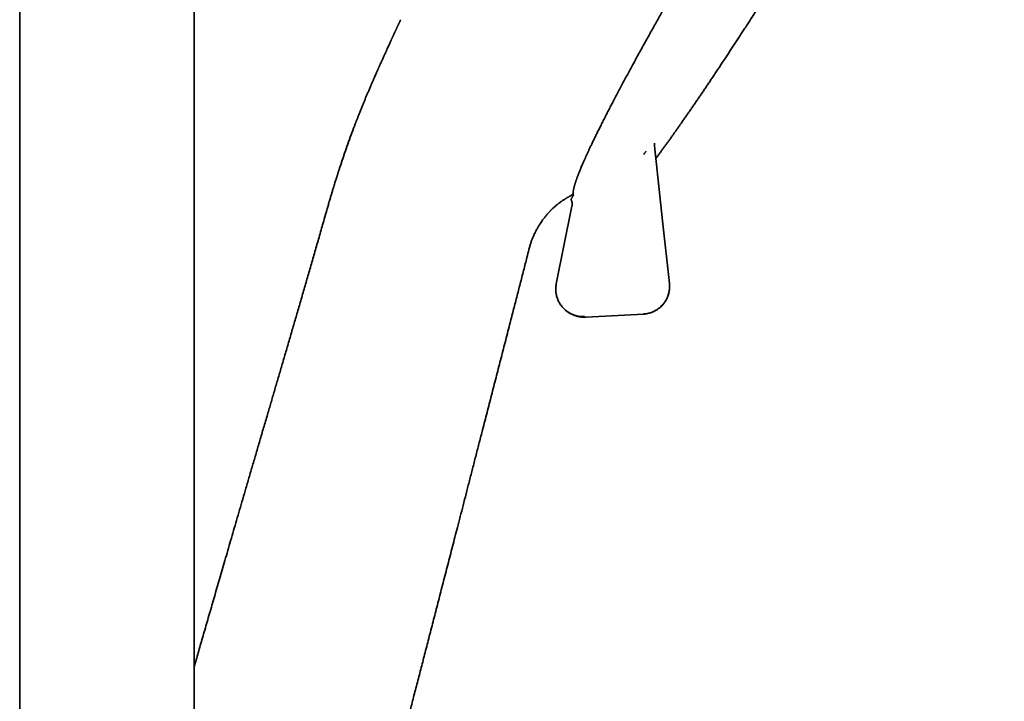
# Model space of a CAD drawing. Header units: millimetres. Extents: x 8 to 852, y 12 to 1820.
# Tile 25 of 27: x 720 to 827, y 1581 to 1656. Entities that reach past the tile are written whole.
import ezdxf

# ---------------------------------------------------------------- set-up
doc = ezdxf.new("R2010")
doc.units = ezdxf.units.MM

msp = doc.modelspace()

# ---------------------------------------------------------------- linework, layer by layer
at = {"color": 7, "linetype": 'Continuous', "lineweight": 35}
for p, q in [((719.5, 1790.95), (719.5, 1494.47)), ((738.5, 1494.47), (738.5, 1791.13)), ((779.44, 1636.4), (779.45, 1636.41)), ((752.96, 1634.89), (752.96, 1634.89)), ((779.66, 1635.32), (777.95, 1626.86)), ((779.67, 1635.33), (779.66, 1635.32)), ((780.11, 1623.38), (780.24, 1623.34)), ((781.04, 1623.28), (781.04, 1623.27)), ((781.2, 1623.22), (787.44, 1623.55))]:
    msp.add_line(p, q, dxfattribs=at)
at = {"color": 7, "linetype": 'Continuous', "lineweight": 35, "flags": 128}
msp.add_lwpolyline([(790.28, 1626.87), (789.54, 1633.72), (788.66, 1641.87)], dxfattribs=at)
at = {"color": 7, "linetype": 'Continuous', "lineweight": 35}
for points, knots in [([(826.76, 1712.66), (826.75, 1712.67), (826.72, 1712.7), (826.69, 1712.72), (826.65, 1712.75), (826.62, 1712.76), (826.59, 1712.78), (826.56, 1712.79), (826.53, 1712.8), (826.48, 1712.8), (826.41, 1712.81), (826.35, 1712.8), (826.29, 1712.79), (826.23, 1712.78), (826.17, 1712.76), (826.11, 1712.73), (826.05, 1712.7), (825.99, 1712.67), (825.94, 1712.64), (825.9, 1712.61), (825.86, 1712.58), (825.82, 1712.56), (825.79, 1712.54), (825.76, 1712.51), (825.73, 1712.48), (825.69, 1712.45), (825.64, 1712.42), (825.59, 1712.38), (825.54, 1712.33), (825.48, 1712.28), (825.41, 1712.22), (825.35, 1712.16), (825.29, 1712.1), (825.24, 1712.05), (825.19, 1712), (825.15, 1711.96), (825.11, 1711.92), (825.07, 1711.88), (825.04, 1711.85), (825.02, 1711.82), (824.99, 1711.8), (824.97, 1711.78), (824.94, 1711.75), (824.91, 1711.72), (824.88, 1711.68), (824.84, 1711.64), (824.8, 1711.59), (824.74, 1711.53), (824.68, 1711.47), (824.61, 1711.39), (824.54, 1711.31), (824.46, 1711.22), (824.37, 1711.12), (824.29, 1711.02), (824.19, 1710.91), (824.09, 1710.79), (823.99, 1710.67), (823.87, 1710.53), (823.75, 1710.39), (823.59, 1710.19), (823.39, 1709.94), (823.15, 1709.64), (822.9, 1709.31), (822.63, 1708.97), (822.36, 1708.62), (822.08, 1708.25), (821.8, 1707.88), (821.51, 1707.48), (821.2, 1707.07), (820.88, 1706.63), (820.56, 1706.19), (820.24, 1705.74), (819.92, 1705.29), (819.6, 1704.84), (819.28, 1704.39), (818.97, 1703.95), (818.66, 1703.51), (818.36, 1703.08), (818.05, 1702.63), (817.73, 1702.17), (817.4, 1701.69), (817.04, 1701.16), (816.65, 1700.58), (816.22, 1699.95), (815.78, 1699.29), (815.34, 1698.64), (814.9, 1697.98), (814.47, 1697.33), (814.02, 1696.66), (813.56, 1695.97), (813.09, 1695.25), (812.61, 1694.52), (812.12, 1693.76), (811.61, 1692.98), (811.08, 1692.17), (810.55, 1691.34), (809.99, 1690.48), (809.43, 1689.6), (808.9, 1688.77), (808.4, 1687.98), (807.93, 1687.24), (807.46, 1686.49), (806.97, 1685.73), (806.48, 1684.94), (805.97, 1684.13), (805.45, 1683.3), (804.93, 1682.47), (804.42, 1681.64), (803.91, 1680.83), (803.38, 1679.97), (802.83, 1679.08), (802.26, 1678.15), (801.69, 1677.23), (801.15, 1676.33), (800.62, 1675.47), (800.11, 1674.63), (799.61, 1673.8), (799.12, 1672.99), (798.64, 1672.19), (798.14, 1671.36), (797.63, 1670.5), (797.1, 1669.61), (796.58, 1668.75), (796.08, 1667.89), (795.59, 1667.06), (795.1, 1666.24), (794.63, 1665.44), (794.18, 1664.66), (793.74, 1663.91), (793.31, 1663.17), (792.94, 1662.53), (792.61, 1661.97), (792.33, 1661.49), (792.06, 1661.02), (791.8, 1660.56), (791.54, 1660.11), (791.29, 1659.66), (791.02, 1659.2), (790.74, 1658.71), (790.44, 1658.18), (790.13, 1657.64), (789.82, 1657.08), (789.5, 1656.51), (789.17, 1655.92), (788.83, 1655.32), (788.49, 1654.71), (788.14, 1654.09), (787.79, 1653.45), (787.43, 1652.81), (787.08, 1652.17), (786.72, 1651.52), (786.39, 1650.9), (786.07, 1650.32), (785.77, 1649.77), (785.47, 1649.21), (785.18, 1648.66), (784.88, 1648.1), (784.59, 1647.55), (784.31, 1647.01), (784.03, 1646.49), (783.77, 1645.99), (783.51, 1645.49), (783.26, 1644.99), (783.01, 1644.5), (782.78, 1644.04), (782.56, 1643.6), (782.36, 1643.2), (782.17, 1642.81), (781.99, 1642.43), (781.82, 1642.08), (781.66, 1641.75), (781.52, 1641.44), (781.38, 1641.15), (781.25, 1640.86), (781.12, 1640.57), (780.99, 1640.28), (780.87, 1640.02), (780.77, 1639.78), (780.67, 1639.55), (780.59, 1639.35), (780.51, 1639.16), (780.44, 1638.99), (780.38, 1638.84), (780.33, 1638.69), (780.28, 1638.57), (780.24, 1638.47), (780.21, 1638.38), (780.18, 1638.3), (780.15, 1638.22), (780.13, 1638.16), (780.11, 1638.1), (780.09, 1638.05), (780.08, 1638.01), (780.07, 1637.99), (780.07, 1637.97), (780.06, 1637.95), (780.05, 1637.93), (780.04, 1637.9), (780.03, 1637.86), (780.02, 1637.82), (780, 1637.77), (779.99, 1637.72), (779.97, 1637.66), (779.95, 1637.59), (779.93, 1637.52), (779.91, 1637.44), (779.89, 1637.37), (779.87, 1637.3), (779.86, 1637.24), (779.85, 1637.18), (779.83, 1637.13), (779.82, 1637.07), (779.81, 1637.01), (779.81, 1636.95), (779.8, 1636.88), (779.79, 1636.81), (779.79, 1636.76), (779.79, 1636.71), (779.79, 1636.68), (779.79, 1636.64), (779.79, 1636.6), (779.8, 1636.56), (779.81, 1636.53), (779.81, 1636.49), (779.82, 1636.46), (779.83, 1636.45), (779.83, 1636.44)], [0, 0, 0, 0, 0.0021, 0.004024, 0.005773, 0.007346, 0.008743, 0.009965, 0.011066, 0.014002, 0.01681, 0.020005, 0.023171, 0.026335, 0.029683, 0.032945, 0.036171, 0.039528, 0.043031, 0.045182, 0.047195, 0.049071, 0.050809, 0.052446, 0.054232, 0.056215, 0.058395, 0.06089, 0.063601, 0.066528, 0.069562, 0.072386, 0.074979, 0.07724, 0.079291, 0.081133, 0.082766, 0.084203, 0.085454, 0.086519, 0.087397, 0.088316, 0.089321, 0.090439, 0.091671, 0.093016, 0.094897, 0.096963, 0.099214, 0.10165, 0.10427, 0.107075, 0.110065, 0.112937, 0.115961, 0.119138, 0.122466, 0.125946, 0.129579, 0.13332, 0.140115, 0.146805, 0.153392, 0.160334, 0.167156, 0.173859, 0.180443, 0.186907, 0.19398, 0.200905, 0.207682, 0.21431, 0.220789, 0.22712, 0.233302, 0.239336, 0.244932, 0.250465, 0.256088, 0.261806, 0.26762, 0.27353, 0.280618, 0.287838, 0.295191, 0.302677, 0.309473, 0.316374, 0.323382, 0.330495, 0.337715, 0.345039, 0.35247, 0.360007, 0.367789, 0.375681, 0.383682, 0.391793, 0.400014, 0.40655, 0.413154, 0.419825, 0.426564, 0.433371, 0.44066, 0.447909, 0.455072, 0.46215, 0.469142, 0.476047, 0.484076, 0.491986, 0.499777, 0.507448, 0.514627, 0.521699, 0.528664, 0.53552, 0.542269, 0.548911, 0.5566, 0.56414, 0.57153, 0.578771, 0.586005, 0.593084, 0.600007, 0.606774, 0.613386, 0.619842, 0.626143, 0.630539, 0.634855, 0.639093, 0.643251, 0.64733, 0.651338, 0.655439, 0.660131, 0.665015, 0.67009, 0.675356, 0.680814, 0.686462, 0.692302, 0.698332, 0.704554, 0.710967, 0.717451, 0.72412, 0.730972, 0.738009, 0.743964, 0.750044, 0.756251, 0.762583, 0.76904, 0.775624, 0.782333, 0.788594, 0.79496, 0.801432, 0.808009, 0.814692, 0.82148, 0.82737, 0.833337, 0.839321, 0.845153, 0.85082, 0.856227, 0.861476, 0.866567, 0.871501, 0.877167, 0.88261, 0.88783, 0.892825, 0.897597, 0.902145, 0.906291, 0.910233, 0.913969, 0.9175, 0.920826, 0.923295, 0.925637, 0.927853, 0.929934, 0.931842, 0.93346, 0.934922, 0.936228, 0.93679, 0.937317, 0.937831, 0.93851, 0.939394, 0.940482, 0.941774, 0.94327, 0.94497, 0.946875, 0.94948, 0.951974, 0.954354, 0.957147, 0.959765, 0.96221, 0.964488, 0.966737, 0.969002, 0.971282, 0.974443, 0.977605, 0.980754, 0.983902, 0.985577, 0.987364, 0.989265, 0.991278, 0.993402, 0.995457, 0.997346, 0.999068, 1, 1, 1, 1]), ([(788.81, 1640.51), (788.83, 1640.54), (788.91, 1640.65), (789.05, 1640.84), (789.24, 1641.1), (789.44, 1641.37), (789.64, 1641.65), (789.86, 1641.94), (790.07, 1642.24), (790.29, 1642.54), (790.51, 1642.85), (790.73, 1643.17), (790.96, 1643.49), (791.19, 1643.82), (791.43, 1644.15), (791.66, 1644.49), (791.9, 1644.83), (792.14, 1645.18), (792.39, 1645.53), (792.63, 1645.89), (792.88, 1646.25), (793.13, 1646.62), (793.39, 1646.99), (793.65, 1647.37), (793.91, 1647.76), (794.17, 1648.14), (794.43, 1648.54), (794.7, 1648.93), (794.97, 1649.33), (795.24, 1649.74), (795.51, 1650.15), (795.79, 1650.57), (796.07, 1650.98), (796.35, 1651.41), (796.63, 1651.83), (796.91, 1652.27), (797.2, 1652.7), (797.49, 1653.14), (797.78, 1653.58), (798.07, 1654.03), (798.36, 1654.48), (798.66, 1654.94), (798.96, 1655.4), (799.25, 1655.86), (799.55, 1656.32), (799.86, 1656.79), (800.16, 1657.27), (800.47, 1657.74), (800.77, 1658.22), (801.08, 1658.7), (801.39, 1659.19), (801.69, 1659.66), (801.98, 1660.12), (802.26, 1660.56), (802.54, 1661.01), (802.83, 1661.46), (803.11, 1661.91), (803.39, 1662.36), (803.68, 1662.81), (803.96, 1663.26), (804.25, 1663.72), (804.53, 1664.17), (804.82, 1664.63), (805.1, 1665.09), (805.39, 1665.55), (805.67, 1666.01), (805.96, 1666.47), (806.24, 1666.93), (806.53, 1667.39), (806.81, 1667.85), (807.09, 1668.3), (807.37, 1668.76), (807.64, 1669.21), (807.91, 1669.63), (808.14, 1670.02), (808.35, 1670.35), (808.57, 1670.71), (808.72, 1670.97), (808.82, 1671.12)], [0, 0, 0, 0, 0.004275, 0.016964, 0.031085, 0.043763, 0.057843, 0.071942, 0.086023, 0.100087, 0.114134, 0.128167, 0.142186, 0.156192, 0.170186, 0.184168, 0.19814, 0.212103, 0.226057, 0.240002, 0.25394, 0.267871, 0.281795, 0.295714, 0.309628, 0.323537, 0.337442, 0.351344, 0.365242, 0.379139, 0.393033, 0.406927, 0.420819, 0.434712, 0.448605, 0.462499, 0.476395, 0.490293, 0.504195, 0.5181, 0.53201, 0.545926, 0.559848, 0.573778, 0.587716, 0.601664, 0.615623, 0.629594, 0.643579, 0.657579, 0.671597, 0.685635, 0.698239, 0.710841, 0.723442, 0.736041, 0.748637, 0.76123, 0.77382, 0.786406, 0.798987, 0.811563, 0.824133, 0.836695, 0.849248, 0.861789, 0.874314, 0.886819, 0.899296, 0.911733, 0.92411, 0.936391, 0.9485, 0.960253, 0.971061, 0.979536, 0.987342, 1, 1, 1, 1]), ([(761, 1655.62), (760.99, 1655.59), (760.96, 1655.53), (760.92, 1655.45), (760.89, 1655.37), (760.86, 1655.31), (760.83, 1655.25), (760.81, 1655.21), (760.79, 1655.18), (760.78, 1655.15), (760.77, 1655.13), (760.76, 1655.11), (760.75, 1655.08), (760.73, 1655.05), (760.71, 1655), (760.69, 1654.95), (760.66, 1654.89), (760.63, 1654.83), (760.6, 1654.77), (760.58, 1654.71), (760.55, 1654.66), (760.53, 1654.61), (760.51, 1654.57), (760.49, 1654.52), (760.46, 1654.47), (760.44, 1654.4), (760.4, 1654.33), (760.36, 1654.25), (760.32, 1654.16), (760.27, 1654.05), (760.22, 1653.95), (760.17, 1653.84), (760.13, 1653.74), (760.09, 1653.65), (760.05, 1653.57), (760.02, 1653.5), (759.98, 1653.41), (759.93, 1653.31), (759.88, 1653.19), (759.81, 1653.05), (759.73, 1652.88), (759.64, 1652.68), (759.56, 1652.51), (759.5, 1652.38), (759.46, 1652.29), (759.43, 1652.21), (759.4, 1652.14), (759.36, 1652.06), (759.31, 1651.95), (759.24, 1651.8), (759.17, 1651.64), (759.09, 1651.47), (759.02, 1651.3), (758.95, 1651.15), (758.89, 1651.02), (758.84, 1650.9), (758.79, 1650.79), (758.74, 1650.7), (758.7, 1650.61), (758.67, 1650.53), (758.63, 1650.45), (758.6, 1650.37), (758.56, 1650.27), (758.5, 1650.16), (758.44, 1650.02), (758.37, 1649.86), (758.29, 1649.67), (758.2, 1649.47), (758.1, 1649.24), (757.99, 1648.99), (757.88, 1648.73), (757.8, 1648.56), (757.77, 1648.47)], [0, 0, 0, 0, 0.020976, 0.039431, 0.055443, 0.069073, 0.080377, 0.089397, 0.095887, 0.100389, 0.10452, 0.109276, 0.114652, 0.120644, 0.131184, 0.142572, 0.154717, 0.166188, 0.178239, 0.189918, 0.199787, 0.207858, 0.214561, 0.224702, 0.234872, 0.245915, 0.258919, 0.273851, 0.29027, 0.307737, 0.328051, 0.34626, 0.362396, 0.376456, 0.388443, 0.399385, 0.413045, 0.428382, 0.44567, 0.464885, 0.489988, 0.517192, 0.546452, 0.560228, 0.5723, 0.582649, 0.591295, 0.599443, 0.61546, 0.633346, 0.652907, 0.673902, 0.696331, 0.71135, 0.726682, 0.740687, 0.753095, 0.763913, 0.773143, 0.782502, 0.792494, 0.803459, 0.815081, 0.828463, 0.843689, 0.860816, 0.879882, 0.900908, 0.923905, 0.948872, 0.975799, 1, 1, 1, 1]), ([(757.77, 1648.47), (757.75, 1648.43), (757.68, 1648.27), (757.56, 1647.98), (757.41, 1647.63), (757.26, 1647.28), (757.12, 1646.94), (756.98, 1646.6), (756.84, 1646.25), (756.7, 1645.9), (756.55, 1645.54), (756.42, 1645.19), (756.29, 1644.87), (756.17, 1644.57), (756.1, 1644.37), (756.06, 1644.28)], [0, 0, 0, 0, 0.036158, 0.12794, 0.216407, 0.30204, 0.385079, 0.465572, 0.543448, 0.630834, 0.714206, 0.792959, 0.866538, 0.935244, 1, 1, 1, 1]), ([(756.06, 1644.28), (755.94, 1643.96), (755.69, 1643.3), (755.33, 1642.32), (754.98, 1641.32), (754.64, 1640.32), (754.42, 1639.65), (754.31, 1639.31)], [0, 0, 0, 0, 0.1946172, 0.3949392, 0.5956844, 0.7973386, 1, 1, 1, 1]), ([(788.66, 1641.91), (788.66, 1641.93), (788.65, 1641.99), (788.66, 1642.07), (788.66, 1642.13), (788.67, 1642.17), (788.67, 1642.17)], [0, 0, 0, 0, 0.2725, 0.617042, 0.924587, 1, 1, 1, 1]), ([(787.73, 1641.29), (787.72, 1641.28), (787.67, 1641.2), (787.59, 1641.09), (787.53, 1640.99), (787.51, 1640.95)], [0, 0, 0, 0, 0.142282, 0.668258, 1, 1, 1, 1]), ([(754.31, 1639.31), (754.29, 1639.27), (754.27, 1639.19), (754.23, 1639.08), (754.2, 1638.99), (754.18, 1638.92), (754.17, 1638.88), (754.15, 1638.83), (754.13, 1638.77), (754.1, 1638.68), (754.07, 1638.56), (754.02, 1638.42), (753.97, 1638.26), (753.91, 1638.07), (753.84, 1637.84), (753.75, 1637.57), (753.66, 1637.27), (753.56, 1636.95), (753.46, 1636.59), (753.34, 1636.21), (753.22, 1635.79), (753.09, 1635.35), (753, 1635.04), (752.96, 1634.89)], [0, 0, 0, 0, 0.027436, 0.054693, 0.07576, 0.090631, 0.099639, 0.108979, 0.120988, 0.142286, 0.168815, 0.20057, 0.237544, 0.27973, 0.333172, 0.393209, 0.459964, 0.53365, 0.614515, 0.701062, 0.794534, 0.894436, 1, 1, 1, 1]), ([(775.61, 1632.34), (775.66, 1632.45), (775.77, 1632.67), (775.93, 1632.97), (776.1, 1633.24), (776.25, 1633.49), (776.4, 1633.7), (776.53, 1633.89), (776.66, 1634.05), (776.77, 1634.19), (776.87, 1634.31), (776.96, 1634.42), (777.04, 1634.51), (777.12, 1634.6), (777.2, 1634.68), (777.27, 1634.76), (777.34, 1634.83), (777.41, 1634.9), (777.48, 1634.97), (777.56, 1635.05), (777.65, 1635.13), (777.75, 1635.22), (777.85, 1635.31), (777.96, 1635.41), (778.09, 1635.51), (778.23, 1635.62), (778.36, 1635.72), (778.47, 1635.8), (778.56, 1635.86), (778.65, 1635.92), (778.74, 1635.98), (778.83, 1636.05), (778.92, 1636.1), (778.99, 1636.14), (779.05, 1636.18), (779.11, 1636.22), (779.19, 1636.26), (779.27, 1636.31), (779.36, 1636.36), (779.42, 1636.39), (779.44, 1636.4)], [0, 0, 0, 0, 0.0589347, 0.1135623, 0.1636236, 0.2090085, 0.2498094, 0.2856426, 0.3175375, 0.3457211, 0.3703603, 0.3919193, 0.4110521, 0.4293748, 0.4469283, 0.4637345, 0.4795316, 0.4946433, 0.5104269, 0.5288985, 0.5481394, 0.5698018, 0.5939812, 0.6207903, 0.6501487, 0.6849497, 0.7156532, 0.7421668, 0.7643903, 0.7853498, 0.8089132, 0.8345293, 0.8607383, 0.8759632, 0.8913734, 0.9081036, 0.928528, 0.9528208, 0.9811043, 1, 1, 1, 1]), ([(779.45, 1636.41), (779.45, 1636.41), (779.47, 1636.42), (779.51, 1636.44), (779.54, 1636.46), (779.57, 1636.48), (779.6, 1636.5), (779.63, 1636.52), (779.65, 1636.54), (779.68, 1636.56), (779.71, 1636.58), (779.75, 1636.61), (779.78, 1636.63), (779.79, 1636.64)], [0, 0, 0, 0, 0.06469, 0.173872, 0.274387, 0.366242, 0.448038, 0.5215, 0.592577, 0.668708, 0.775151, 0.890148, 1, 1, 1, 1]), ([(779.8, 1636.53), (779.8, 1636.53), (779.8, 1636.53), (779.79, 1636.52), (779.78, 1636.49), (779.76, 1636.44), (779.73, 1636.39), (779.7, 1636.33), (779.67, 1636.26), (779.63, 1636.19), (779.6, 1636.11), (779.59, 1636.06), (779.59, 1636.02), (779.59, 1635.98), (779.6, 1635.94), (779.61, 1635.92), (779.61, 1635.9)], [0, 0, 0, 0, 0.023465, 0.084301, 0.178748, 0.276901, 0.374858, 0.471853, 0.599101, 0.717002, 0.826798, 0.867628, 0.903602, 0.93629, 0.970576, 1, 1, 1, 1]), ([(779.61, 1635.9), (779.62, 1635.89), (779.65, 1635.82), (779.67, 1635.71), (779.69, 1635.58), (779.69, 1635.45), (779.68, 1635.37), (779.67, 1635.33)], [0, 0, 0, 0, 0.099658, 0.374358, 0.573683, 0.783179, 1, 1, 1, 1]), ([(752.96, 1634.89), (752.86, 1634.55), (752.62, 1633.69), (752.22, 1632.31), (751.78, 1630.75), (751.34, 1629.22), (750.91, 1627.72), (750.48, 1626.26), (750.07, 1624.83), (749.66, 1623.42), (749.25, 1622.03), (748.85, 1620.65), (748.45, 1619.29), (748.06, 1617.94), (747.67, 1616.63), (747.29, 1615.33), (746.92, 1614.05), (746.53, 1612.73), (746.13, 1611.36), (745.71, 1609.95), (745.31, 1608.57), (744.92, 1607.22), (744.53, 1605.9), (744.16, 1604.63), (743.8, 1603.41), (743.46, 1602.24), (743.13, 1601.09), (742.8, 1599.97), (742.48, 1598.87), (742.17, 1597.79), (741.86, 1596.73), (741.56, 1595.7), (741.27, 1594.7), (740.99, 1593.72), (740.71, 1592.77), (740.45, 1591.84), (740.18, 1590.93), (739.92, 1590.03), (739.67, 1589.14), (739.42, 1588.29), (739.18, 1587.46), (738.95, 1586.66), (738.73, 1585.9), (738.58, 1585.38), (738.51, 1585.12), (738.5, 1585.1)], [0, 0, 0, 0, 0.0200337, 0.0519398, 0.0832815, 0.1140712, 0.1443229, 0.1735253, 0.2022371, 0.2304718, 0.2582415, 0.2861102, 0.3135169, 0.3404709, 0.36698, 0.3930509, 0.4186891, 0.4438993, 0.4727747, 0.5010765, 0.5288077, 0.5559704, 0.5825657, 0.6085942, 0.6326162, 0.6561338, 0.6791463, 0.7016527, 0.723652, 0.745406, 0.7666374, 0.7873445, 0.8075259, 0.8271799, 0.846305, 0.8648996, 0.8829623, 0.9013129, 0.9190766, 0.936252, 0.9528377, 0.9688326, 0.9842356, 0.9990457, 1, 1, 1, 1]), ([(774.98, 1630.6), (775.01, 1630.74), (775.08, 1630.99), (775.2, 1631.37), (775.33, 1631.72), (775.46, 1632.03), (775.55, 1632.23), (775.59, 1632.33)], [0, 0, 0, 0, 0.225911, 0.439112, 0.640217, 0.832378, 1, 1, 1, 1]), ([(748.21, 1526.86), (748.28, 1527.17), (748.5, 1527.98), (748.84, 1529.3), (749.23, 1530.82), (749.61, 1532.3), (749.98, 1533.76), (750.35, 1535.17), (750.69, 1536.52), (751.03, 1537.82), (751.36, 1539.1), (751.68, 1540.35), (752, 1541.57), (752.3, 1542.77), (752.61, 1543.94), (752.9, 1545.08), (753.19, 1546.2), (753.47, 1547.28), (753.74, 1548.33), (754, 1549.34), (754.26, 1550.33), (754.51, 1551.3), (754.75, 1552.25), (754.99, 1553.18), (755.22, 1554.08), (755.45, 1554.95), (755.67, 1555.79), (755.87, 1556.59), (756.08, 1557.37), (756.27, 1558.12), (756.46, 1558.85), (756.64, 1559.56), (756.82, 1560.25), (756.99, 1560.91), (757.15, 1561.54), (757.31, 1562.15), (757.46, 1562.73), (757.61, 1563.29), (757.75, 1563.83), (757.88, 1564.34), (758, 1564.82), (758.12, 1565.28), (758.23, 1565.71), (758.34, 1566.12), (758.44, 1566.49), (758.53, 1566.84), (758.61, 1567.18), (758.7, 1567.51), (758.78, 1567.82), (758.85, 1568.09), (758.91, 1568.33), (758.96, 1568.52), (759, 1568.67), (759.03, 1568.8), (759.06, 1568.91), (759.09, 1569.01), (759.11, 1569.09), (759.13, 1569.16), (759.15, 1569.25), (759.18, 1569.36), (759.21, 1569.49), (759.25, 1569.62), (759.28, 1569.76), (759.32, 1569.91), (759.36, 1570.07), (759.41, 1570.24), (759.45, 1570.42), (759.51, 1570.62), (759.56, 1570.85), (759.63, 1571.11), (759.71, 1571.4), (759.79, 1571.73), (759.89, 1572.09), (759.99, 1572.49), (760.1, 1572.92), (760.22, 1573.38), (760.35, 1573.87), (760.48, 1574.39), (760.62, 1574.91), (760.76, 1575.45), (760.91, 1576.02), (761.06, 1576.62), (761.22, 1577.24), (761.39, 1577.89), (761.56, 1578.55), (761.74, 1579.23), (761.92, 1579.93), (762.11, 1580.66), (762.3, 1581.42), (762.51, 1582.21), (762.72, 1583.02), (762.93, 1583.83), (763.14, 1584.64), (763.35, 1585.45), (763.56, 1586.27), (763.78, 1587.13), (764.01, 1588), (764.24, 1588.91), (764.48, 1589.81), (764.71, 1590.72), (764.95, 1591.63), (765.19, 1592.57), (765.43, 1593.53), (765.69, 1594.51), (765.94, 1595.5), (766.2, 1596.49), (766.45, 1597.48), (766.72, 1598.49), (766.98, 1599.53), (767.27, 1600.63), (767.57, 1601.8), (767.89, 1603.03), (768.21, 1604.29), (768.54, 1605.58), (768.88, 1606.89), (769.22, 1608.22), (769.57, 1609.58), (769.97, 1611.11), (770.41, 1612.83), (770.9, 1614.72), (771.39, 1616.63), (771.88, 1618.55), (772.38, 1620.47), (772.84, 1622.26), (773.26, 1623.89), (773.64, 1625.38), (774.02, 1626.85), (774.39, 1628.3), (774.71, 1629.54), (774.9, 1630.31), (774.98, 1630.6)], [0, 0, 0, 0, 0.0088068, 0.023627, 0.0382008, 0.0525237, 0.0665908, 0.0803973, 0.0931714, 0.1057052, 0.1179946, 0.1300361, 0.1418263, 0.1533622, 0.1646411, 0.1756608, 0.1864194, 0.1969153, 0.2069672, 0.2167639, 0.226305, 0.2355903, 0.2447819, 0.2537089, 0.2623718, 0.2707715, 0.278909, 0.2866469, 0.2941341, 0.3013719, 0.3083614, 0.3152391, 0.3218613, 0.3282293, 0.3343446, 0.3402086, 0.3458227, 0.3511881, 0.3563681, 0.3612957, 0.3659722, 0.3703985, 0.3745757, 0.3784366, 0.3820588, 0.3854431, 0.3885899, 0.3918784, 0.3948617, 0.3975404, 0.3999151, 0.4015645, 0.4030275, 0.4043041, 0.4053946, 0.406299, 0.4070173, 0.4076643, 0.4084268, 0.4095529, 0.4108561, 0.4121951, 0.4135232, 0.4148403, 0.4165044, 0.4181507, 0.4198017, 0.4216958, 0.4238967, 0.4264045, 0.4292188, 0.4323993, 0.4358975, 0.4397135, 0.4438474, 0.4482994, 0.4530699, 0.4581595, 0.463106, 0.468322, 0.4738086, 0.4795671, 0.4855988, 0.4919055, 0.4981841, 0.5047173, 0.5115075, 0.5185573, 0.5258698, 0.5334483, 0.5412965, 0.5494184, 0.5569484, 0.564706, 0.5726948, 0.5809184, 0.5893809, 0.5980861, 0.6070382, 0.6156009, 0.6243846, 0.6333924, 0.6426275, 0.6520927, 0.6617906, 0.6711494, 0.6807185, 0.6904989, 0.7004911, 0.7106947, 0.7223313, 0.7342273, 0.7463785, 0.7587783, 0.7714183, 0.7842871, 0.7973708, 0.8106519, 0.8286316, 0.8468687, 0.8652969, 0.8838417, 0.9024214, 0.9209497, 0.9354138, 0.9497486, 0.9639131, 0.9778692, 0.9915835, 1, 1, 1, 1]), ([(774.97, 1630.6), (774.98, 1630.6), (774.98, 1630.6), (774.98, 1630.6), (774.97, 1630.6), (774.95, 1630.61), (774.94, 1630.61)], [0, 0, 0, 0, 0.146292, 0.439998, 0.724921, 1, 1, 1, 1]), ([(777.96, 1626.86), (777.95, 1626.8), (777.92, 1626.66), (777.9, 1626.43), (777.89, 1626.17), (777.91, 1625.93), (777.95, 1625.72), (777.99, 1625.52), (778.05, 1625.33), (778.12, 1625.13), (778.21, 1624.93), (778.32, 1624.73), (778.44, 1624.53), (778.59, 1624.34), (778.76, 1624.16), (778.95, 1623.98), (779.15, 1623.82), (779.38, 1623.68), (779.62, 1623.55), (779.89, 1623.44), (780.17, 1623.36), (780.46, 1623.3), (780.75, 1623.27), (780.95, 1623.28), (781.04, 1623.28)], [0, 0, 0, 0, 0.034961, 0.078932, 0.125865, 0.175763, 0.210681, 0.246918, 0.284473, 0.323345, 0.363536, 0.405045, 0.447872, 0.492018, 0.537483, 0.584266, 0.632367, 0.681788, 0.732527, 0.784586, 0.837963, 0.89266, 0.948676, 1, 1, 1, 1]), ([(777.95, 1626.86), (777.95, 1626.86), (777.95, 1626.86), (777.96, 1626.86), (777.96, 1626.86)], [0, 0, 0, 0, 0.968431, 1, 1, 1, 1]), ([(787.46, 1623.56), (787.53, 1623.56), (787.67, 1623.57), (787.89, 1623.61), (788.11, 1623.66), (788.32, 1623.73), (788.52, 1623.81), (788.72, 1623.91), (788.91, 1624.02), (789.08, 1624.14), (789.28, 1624.3), (789.48, 1624.49), (789.68, 1624.73), (789.85, 1624.98), (790, 1625.24), (790.11, 1625.51), (790.2, 1625.79), (790.26, 1626.07), (790.29, 1626.35), (790.3, 1626.62), (790.28, 1626.79), (790.28, 1626.87)], [0, 0, 0, 0, 0.041233, 0.088034, 0.134394, 0.180312, 0.225789, 0.270825, 0.31542, 0.359575, 0.403288, 0.468016, 0.531753, 0.594501, 0.65626, 0.717029, 0.77681, 0.835603, 0.893407, 0.950224, 1, 1, 1, 1]), ([(787.6, 1623.57), (787.65, 1623.57), (787.8, 1623.59), (788.05, 1623.64), (788.34, 1623.73), (788.63, 1623.85), (788.9, 1624.01), (789.12, 1624.16), (789.29, 1624.3), (789.39, 1624.4), (789.45, 1624.46), (789.49, 1624.5), (789.52, 1624.53), (789.55, 1624.57), (789.58, 1624.6), (789.64, 1624.67), (789.72, 1624.78), (789.82, 1624.93), (789.93, 1625.1), (790.02, 1625.29), (790.11, 1625.5), (790.18, 1625.7), (790.23, 1625.91), (790.27, 1626.14), (790.3, 1626.37), (790.3, 1626.62), (790.29, 1626.79), (790.28, 1626.88)], [0, 0, 0, 0, 0.032494, 0.096349, 0.160873, 0.226066, 0.291927, 0.358458, 0.39602, 0.433792, 0.443721, 0.453664, 0.463622, 0.473594, 0.483581, 0.493582, 0.529394, 0.568501, 0.610904, 0.656602, 0.705595, 0.748943, 0.794579, 0.842502, 0.892714, 0.945213, 1, 1, 1, 1]), ([(778.91, 1624.01), (778.91, 1624.01), (778.93, 1624), (778.94, 1623.99), (778.95, 1623.98)], [0, 0, 0, 0, 0.186057, 1, 1, 1, 1]), ([(781.04, 1623.27), (780.96, 1623.27), (780.8, 1623.26), (780.56, 1623.28), (780.32, 1623.32), (780.08, 1623.37), (779.85, 1623.45), (779.64, 1623.53), (779.46, 1623.63), (779.32, 1623.71), (779.2, 1623.78), (779.1, 1623.86), (779, 1623.93), (778.94, 1623.99), (778.91, 1624.01)], [0, 0, 0, 0, 0.10314, 0.207099, 0.311879, 0.417479, 0.5239, 0.631143, 0.712125, 0.786468, 0.838966, 0.893067, 0.948772, 1, 1, 1, 1]), ([(779.11, 1623.85), (779.13, 1623.84), (779.19, 1623.79), (779.29, 1623.72), (779.43, 1623.64), (779.56, 1623.57), (779.71, 1623.5), (779.85, 1623.44), (780, 1623.38), (780.15, 1623.34), (780.3, 1623.3), (780.45, 1623.27), (780.6, 1623.24), (780.75, 1623.23), (780.9, 1623.22), (781.04, 1623.22), (781.14, 1623.22), (781.19, 1623.22), (781.2, 1623.22)], [0, 0, 0, 0, 0.025892, 0.092995, 0.160235, 0.22764, 0.295229, 0.363034, 0.431089, 0.499431, 0.568103, 0.637155, 0.706648, 0.776656, 0.84727, 0.918606, 0.990807, 1, 1, 1, 1]), ([(780.06, 1623.39), (780.09, 1623.38), (780.13, 1623.37), (780.17, 1623.36), (780.17, 1623.35)], [0, 0, 0, 0, 0.801078, 1, 1, 1, 1]), ([(787.44, 1623.55), (787.44, 1623.55), (787.49, 1623.55), (787.55, 1623.56), (787.6, 1623.56), (787.6, 1623.56)], [0, 0, 0, 0, 0.011751, 0.884169, 1, 1, 1, 1])]:
    msp.add_open_spline(points, degree=3, knots=knots, dxfattribs=at)

doc.saveas('drawing.dxf')
